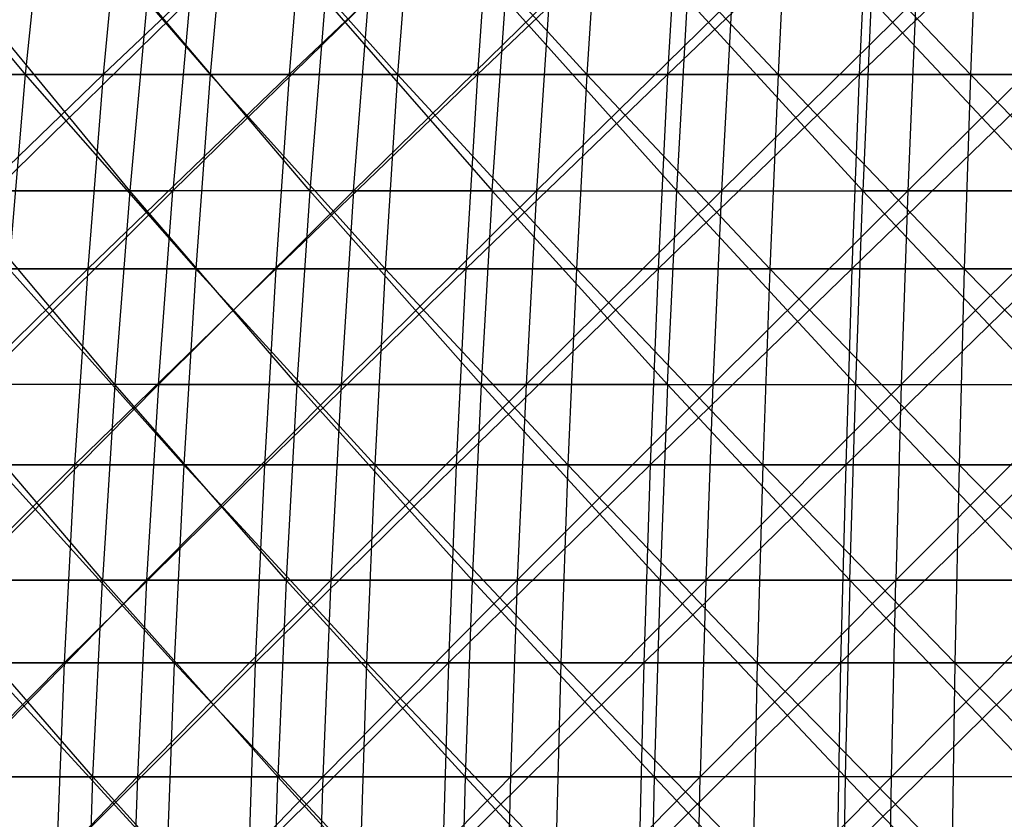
# Model space of a CAD drawing. Extents: x -125 to 125, y -143 to 0.
# Tile 210 of 256: x -19 to -7, y -76 to -66. Entities that reach past the tile are written whole.
import ezdxf

# ---------------------------------------------------------------- set-up
doc = ezdxf.new("R2010")
doc.units = 0
doc.header["$LTSCALE"] = 25.4
doc.layers.get('0').update_dxf_attribs({"linetype": 'CONTINUOUS'})

# ---------------------------------------------------------------- blocks, each defined once
blk = doc.blocks.new('NL2500027000_STL_3')
at = {"color": 0}
for p, q in [((-21.054, -64.327, 53.034), (-19.039, -66.732, 54.561)), ((-21.054, -64.327, 53.034), (-19.039, -66.732, 54.561)), ((-18.799, -64.327, 53.875), (-19.039, -66.732, 54.561)), ((-18.799, -64.327, 53.875), (-19.039, -66.732, 54.561)), ((-18.799, -64.327, 53.875), (-16.722, -66.732, 55.315)), ((-18.799, -64.327, 53.875), (-16.722, -66.732, 55.315)), ((-17.835, -64.327, -54.202), (-18.062, -66.732, -54.892)), ((-17.835, -64.327, -54.202), (-18.062, -66.732, -54.892)), ((-15.534, -64.327, -54.905), (-18.062, -66.732, -54.892)), ((-15.534, -64.327, -54.905), (-18.062, -66.732, -54.892)), ((-16.511, -64.327, 54.619), (-16.722, -66.732, 55.315)), ((-16.511, -64.327, 54.619), (-16.722, -66.732, 55.315)), ((-16.511, -64.327, 54.619), (-14.375, -66.732, 55.971)), ((-16.511, -64.327, 54.619), (-14.375, -66.732, 55.971)), ((-15.534, -64.327, -54.905), (-15.732, -66.732, -55.605)), ((-15.534, -64.327, -54.905), (-15.732, -66.732, -55.605)), ((-13.206, -64.327, -55.511), (-15.732, -66.732, -55.605)), ((-13.206, -64.327, -55.511), (-15.732, -66.732, -55.605)), ((-14.194, -64.327, 55.267), (-14.375, -66.732, 55.971)), ((-14.194, -64.327, 55.267), (-14.375, -66.732, 55.971)), ((-14.194, -64.327, 55.267), (-12.003, -66.732, 56.527)), ((-14.194, -64.327, 55.267), (-12.003, -66.732, 56.527)), ((-13.206, -64.327, -55.511), (-13.374, -66.732, -56.218)), ((-13.206, -64.327, -55.511), (-13.374, -66.732, -56.218)), ((-10.854, -64.327, -56.019), (-13.374, -66.732, -56.218)), ((-10.854, -64.327, -56.019), (-13.374, -66.732, -56.218)), ((-11.852, -64.327, 55.816), (-12.003, -66.732, 56.527)), ((-11.852, -64.327, 55.816), (-12.003, -66.732, 56.527)), ((-11.852, -64.327, 55.816), (-9.609, -66.732, 56.983)), ((-11.852, -64.327, 55.816), (-9.609, -66.732, 56.983)), ((-10.854, -64.327, -56.019), (-10.992, -66.732, -56.732)), ((-10.854, -64.327, -56.019), (-10.992, -66.732, -56.732)), ((-8.482, -64.327, -56.426), (-10.992, -66.732, -56.732)), ((-8.482, -64.327, -56.426), (-10.992, -66.732, -56.732)), ((-9.488, -64.327, 56.266), (-9.609, -66.732, 56.983)), ((-9.488, -64.327, 56.266), (-9.609, -66.732, 56.983)), ((-9.488, -64.327, 56.266), (-7.198, -66.732, 57.337)), ((-9.488, -64.327, 56.266), (-7.198, -66.732, 57.337)), ((-8.482, -64.327, -56.426), (-8.591, -66.732, -57.145)), ((-8.482, -64.327, -56.426), (-8.591, -66.732, -57.145)), ((-6.096, -64.327, -56.734), (-8.591, -66.732, -57.145)), ((-6.096, -64.327, -56.734), (-8.591, -66.732, -57.145)), ((-7.108, -64.327, 56.616), (-7.198, -66.732, 57.337)), ((-7.108, -64.327, 56.616), (-7.198, -66.732, 57.337)), ((-17.731, -68.189, 51.345), (-19.706, -65.788, 49.895)), ((-17.731, -68.189, 51.345), (-19.706, -65.788, 49.895)), ((-16.976, -65.788, -50.888), (-19.421, -68.189, -50.73)), ((-16.976, -65.788, -50.888), (-19.421, -68.189, -50.73)), ((-17.511, -65.788, 50.707), (-17.731, -68.189, 51.345)), ((-17.511, -65.788, 50.707), (-17.731, -68.189, 51.345)), ((-15.475, -68.189, 52.069), (-17.511, -65.788, 50.707)), ((-15.475, -68.189, 52.069), (-17.511, -65.788, 50.707)), ((-16.976, -65.788, -50.888), (-17.19, -68.189, -51.528)), ((-17.19, -68.189, -51.528), (-14.74, -65.788, -51.58)), ((-16.976, -65.788, -50.888), (-17.19, -68.189, -51.528)), ((-17.19, -68.189, -51.528), (-14.74, -65.788, -51.58)), ((-15.282, -65.788, 51.422), (-15.475, -68.189, 52.069)), ((-15.282, -65.788, 51.422), (-15.475, -68.189, 52.069)), ((-15.282, -65.788, 51.422), (-13.189, -68.189, 52.695)), ((-15.282, -65.788, 51.422), (-13.189, -68.189, 52.695)), ((-12.476, -65.788, -52.174), (-14.926, -68.189, -52.229)), ((-14.926, -68.189, -52.229), (-14.74, -65.788, -51.58)), ((-14.926, -68.189, -52.229), (-14.74, -65.788, -51.58)), ((-12.476, -65.788, -52.174), (-14.926, -68.189, -52.229)), ((-13.189, -68.189, 52.695), (-13.025, -65.788, 52.04)), ((-13.189, -68.189, 52.695), (-13.025, -65.788, 52.04)), ((-10.878, -68.189, 53.22), (-13.025, -65.788, 52.04)), ((-10.878, -68.189, 53.22), (-13.025, -65.788, 52.04)), ((-12.476, -65.788, -52.174), (-12.633, -68.189, -52.831)), ((-12.633, -68.189, -52.831), (-10.189, -65.788, -52.669)), ((-12.476, -65.788, -52.174), (-12.633, -68.189, -52.831)), ((-12.633, -68.189, -52.831), (-10.189, -65.788, -52.669)), ((-10.878, -68.189, 53.22), (-10.742, -65.788, 52.559)), ((-10.878, -68.189, 53.22), (-10.742, -65.788, 52.559)), ((-10.742, -65.788, 52.559), (-8.546, -68.189, 53.644)), ((-10.742, -65.788, 52.559), (-8.546, -68.189, 53.644)), ((-10.189, -65.788, -52.669), (-10.317, -68.189, -53.331)), ((-10.317, -68.189, -53.331), (-7.882, -65.788, -53.063)), ((-10.189, -65.788, -52.669), (-10.317, -68.189, -53.331)), ((-10.317, -68.189, -53.331), (-7.882, -65.788, -53.063)), ((-8.44, -65.788, 52.977), (-8.546, -68.189, 53.644)), ((-8.44, -65.788, 52.977), (-8.546, -68.189, 53.644)), ((-6.198, -68.189, 53.965), (-8.44, -65.788, 52.977)), ((-6.198, -68.189, 53.965), (-8.44, -65.788, 52.977)), ((-7.882, -65.788, -53.063), (-7.981, -68.189, -53.731)), ((-7.981, -68.189, -53.731), (-5.559, -65.788, -53.356)), ((-7.882, -65.788, -53.063), (-7.981, -68.189, -53.731)), ((-7.981, -68.189, -53.731), (-5.559, -65.788, -53.356)), ((-21.322, -66.732, 53.71), (-19.039, -66.732, 54.561)), ((-21.322, -66.732, 53.71), (-19.039, -66.732, 54.561)), ((-18.062, -66.732, -54.892), (-20.58, -69.167, -54.667)), ((-18.062, -66.732, -54.892), (-20.58, -69.167, -54.667)), ((-18.062, -66.732, -54.892), (-20.36, -66.732, -54.082)), ((-18.062, -66.732, -54.892), (-20.36, -66.732, -54.082)), ((-19.039, -66.732, 54.561), (-19.245, -69.167, 55.151)), ((-19.039, -66.732, 54.561), (-19.245, -69.167, 55.151)), ((-19.039, -66.732, 54.561), (-16.722, -66.732, 55.315)), ((-19.039, -66.732, 54.561), (-16.722, -66.732, 55.315)), ((-19.039, -66.732, 54.561), (-16.903, -69.167, 55.914)), ((-19.039, -66.732, 54.561), (-16.903, -69.167, 55.914)), ((-18.062, -66.732, -54.892), (-18.257, -69.167, -55.486)), ((-18.062, -66.732, -54.892), (-18.257, -69.167, -55.486)), ((-15.732, -66.732, -55.605), (-18.257, -69.167, -55.486)), ((-15.732, -66.732, -55.605), (-18.257, -69.167, -55.486)), ((-15.732, -66.732, -55.605), (-18.062, -66.732, -54.892)), ((-15.732, -66.732, -55.605), (-18.062, -66.732, -54.892)), ((-16.722, -66.732, 55.315), (-16.903, -69.167, 55.914)), ((-16.722, -66.732, 55.315), (-16.903, -69.167, 55.914)), ((-16.722, -66.732, 55.315), (-14.375, -66.732, 55.971)), ((-16.722, -66.732, 55.315), (-14.375, -66.732, 55.971)), ((-16.722, -66.732, 55.315), (-14.53, -69.167, 56.577)), ((-16.722, -66.732, 55.315), (-14.53, -69.167, 56.577)), ((-15.732, -66.732, -55.605), (-15.902, -69.167, -56.206)), ((-15.732, -66.732, -55.605), (-15.902, -69.167, -56.206)), ((-13.374, -66.732, -56.218), (-15.902, -69.167, -56.206)), ((-13.374, -66.732, -56.218), (-15.902, -69.167, -56.206)), ((-13.374, -66.732, -56.218), (-15.732, -66.732, -55.605)), ((-13.374, -66.732, -56.218), (-15.732, -66.732, -55.605)), ((-14.375, -66.732, 55.971), (-14.53, -69.167, 56.577)), ((-14.375, -66.732, 55.971), (-14.53, -69.167, 56.577)), ((-14.375, -66.732, 55.971), (-12.003, -66.732, 56.527)), ((-14.375, -66.732, 55.971), (-12.003, -66.732, 56.527)), ((-14.375, -66.732, 55.971), (-12.132, -69.167, 57.139)), ((-14.375, -66.732, 55.971), (-12.132, -69.167, 57.139)), ((-13.374, -66.732, -56.218), (-13.519, -69.167, -56.827)), ((-13.374, -66.732, -56.218), (-13.519, -69.167, -56.827)), ((-10.992, -66.732, -56.732), (-13.519, -69.167, -56.827)), ((-10.992, -66.732, -56.732), (-13.519, -69.167, -56.827)), ((-10.992, -66.732, -56.732), (-13.374, -66.732, -56.218)), ((-10.992, -66.732, -56.732), (-13.374, -66.732, -56.218)), ((-12.003, -66.732, 56.527), (-12.132, -69.167, 57.139)), ((-12.003, -66.732, 56.527), (-12.132, -69.167, 57.139)), ((-12.003, -66.732, 56.527), (-9.609, -66.732, 56.983)), ((-12.003, -66.732, 56.527), (-9.609, -66.732, 56.983)), ((-12.003, -66.732, 56.527), (-9.713, -69.167, 57.599)), ((-12.003, -66.732, 56.527), (-9.713, -69.167, 57.599)), ((-10.992, -66.732, -56.732), (-11.111, -69.167, -57.346)), ((-10.992, -66.732, -56.732), (-11.111, -69.167, -57.346)), ((-8.591, -66.732, -57.145), (-11.111, -69.167, -57.346)), ((-8.591, -66.732, -57.145), (-11.111, -69.167, -57.346)), ((-8.591, -66.732, -57.145), (-10.992, -66.732, -56.732)), ((-8.591, -66.732, -57.145), (-10.992, -66.732, -56.732)), ((-9.609, -66.732, 56.983), (-9.713, -69.167, 57.599)), ((-9.609, -66.732, 56.983), (-9.713, -69.167, 57.599)), ((-9.609, -66.732, 56.983), (-7.198, -66.732, 57.337)), ((-9.609, -66.732, 56.983), (-7.198, -66.732, 57.337)), ((-9.609, -66.732, 56.983), (-7.276, -69.167, 57.958)), ((-9.609, -66.732, 56.983), (-7.276, -69.167, 57.958)), ((-8.591, -66.732, -57.145), (-8.683, -69.167, -57.764)), ((-8.591, -66.732, -57.145), (-8.683, -69.167, -57.764)), ((-6.174, -66.732, -57.456), (-8.683, -69.167, -57.764)), ((-6.174, -66.732, -57.456), (-8.683, -69.167, -57.764)), ((-6.174, -66.732, -57.456), (-8.591, -66.732, -57.145)), ((-6.174, -66.732, -57.456), (-8.591, -66.732, -57.145)), ((-7.198, -66.732, 57.337), (-7.276, -69.167, 57.958)), ((-7.198, -66.732, 57.337), (-7.276, -69.167, 57.958)), ((-7.198, -66.732, 57.337), (-4.775, -66.732, 57.59)), ((-7.198, -66.732, 57.337), (-4.775, -66.732, 57.59)), ((-7.198, -66.732, 57.337), (-4.826, -69.167, 58.213)), ((-7.198, -66.732, 57.337), (-4.826, -69.167, 58.213)), ((-17.731, -68.189, 51.345), (-19.954, -68.189, 50.522)), ((-17.731, -68.189, 51.345), (-19.954, -68.189, 50.522)), ((-17.918, -70.617, 51.886), (-19.954, -68.189, 50.522)), ((-17.918, -70.617, 51.886), (-19.954, -68.189, 50.522)), ((-19.626, -70.617, -51.264), (-17.19, -68.189, -51.528)), ((-19.626, -70.617, -51.264), (-17.19, -68.189, -51.528)), ((-19.421, -68.189, -50.73), (-17.19, -68.189, -51.528)), ((-19.421, -68.189, -50.73), (-17.19, -68.189, -51.528)), ((-17.731, -68.189, 51.345), (-17.918, -70.617, 51.886)), ((-17.731, -68.189, 51.345), (-17.918, -70.617, 51.886)), ((-15.475, -68.189, 52.069), (-17.731, -68.189, 51.345)), ((-15.475, -68.189, 52.069), (-17.731, -68.189, 51.345)), ((-15.638, -70.617, 52.618), (-17.731, -68.189, 51.345)), ((-15.638, -70.617, 52.618), (-17.731, -68.189, 51.345)), ((-14.926, -68.189, -52.229), (-17.371, -70.617, -52.072)), ((-17.371, -70.617, -52.072), (-17.19, -68.189, -51.528)), ((-17.371, -70.617, -52.072), (-17.19, -68.189, -51.528)), ((-14.926, -68.189, -52.229), (-17.371, -70.617, -52.072)), ((-14.926, -68.189, -52.229), (-17.19, -68.189, -51.528)), ((-14.926, -68.189, -52.229), (-17.19, -68.189, -51.528)), ((-15.475, -68.189, 52.069), (-15.638, -70.617, 52.618)), ((-15.475, -68.189, 52.069), (-15.638, -70.617, 52.618)), ((-13.189, -68.189, 52.695), (-15.475, -68.189, 52.069)), ((-13.189, -68.189, 52.695), (-15.475, -68.189, 52.069)), ((-13.328, -70.617, 53.25), (-15.475, -68.189, 52.069)), ((-13.328, -70.617, 53.25), (-15.475, -68.189, 52.069)), ((-14.926, -68.189, -52.229), (-15.083, -70.617, -52.78)), ((-15.083, -70.617, -52.78), (-12.633, -68.189, -52.831)), ((-14.926, -68.189, -52.229), (-15.083, -70.617, -52.78)), ((-15.083, -70.617, -52.78), (-12.633, -68.189, -52.831)), ((-14.926, -68.189, -52.229), (-12.633, -68.189, -52.831)), ((-14.926, -68.189, -52.229), (-12.633, -68.189, -52.831)), ((-13.189, -68.189, 52.695), (-13.328, -70.617, 53.25)), ((-13.189, -68.189, 52.695), (-13.328, -70.617, 53.25)), ((-13.189, -68.189, 52.695), (-10.992, -70.617, 53.781)), ((-13.189, -68.189, 52.695), (-10.992, -70.617, 53.781)), ((-13.189, -68.189, 52.695), (-10.878, -68.189, 53.22)), ((-13.189, -68.189, 52.695), (-10.878, -68.189, 53.22)), ((-12.633, -68.189, -52.831), (-12.766, -70.617, -53.388)), ((-12.766, -70.617, -53.388), (-10.317, -68.189, -53.331)), ((-12.633, -68.189, -52.831), (-12.766, -70.617, -53.388)), ((-12.766, -70.617, -53.388), (-10.317, -68.189, -53.331)), ((-12.633, -68.189, -52.831), (-10.317, -68.189, -53.331)), ((-12.633, -68.189, -52.831), (-10.317, -68.189, -53.331)), ((-10.992, -70.617, 53.781), (-10.878, -68.189, 53.22)), ((-10.992, -70.617, 53.781), (-10.878, -68.189, 53.22)), ((-8.636, -70.617, 54.209), (-10.878, -68.189, 53.22)), ((-10.878, -68.189, 53.22), (-8.546, -68.189, 53.644)), ((-10.878, -68.189, 53.22), (-8.546, -68.189, 53.644)), ((-8.636, -70.617, 54.209), (-10.878, -68.189, 53.22)), ((-10.317, -68.189, -53.331), (-10.426, -70.617, -53.894)), ((-10.426, -70.617, -53.894), (-7.981, -68.189, -53.731)), ((-10.317, -68.189, -53.331), (-10.426, -70.617, -53.894)), ((-10.426, -70.617, -53.894), (-7.981, -68.189, -53.731)), ((-10.317, -68.189, -53.331), (-7.981, -68.189, -53.731)), ((-10.317, -68.189, -53.331), (-7.981, -68.189, -53.731)), ((-8.636, -70.617, 54.209), (-8.546, -68.189, 53.644)), ((-8.636, -70.617, 54.209), (-8.546, -68.189, 53.644)), ((-8.546, -68.189, 53.644), (-6.263, -70.617, 54.534)), ((-6.198, -68.189, 53.965), (-8.546, -68.189, 53.644)), ((-6.198, -68.189, 53.965), (-8.546, -68.189, 53.644)), ((-8.546, -68.189, 53.644), (-6.263, -70.617, 54.534)), ((-7.981, -68.189, -53.731), (-8.065, -70.617, -54.297)), ((-8.065, -70.617, -54.297), (-5.629, -68.189, -54.028)), ((-7.981, -68.189, -53.731), (-8.065, -70.617, -54.297)), ((-8.065, -70.617, -54.297), (-5.629, -68.189, -54.028)), ((-7.981, -68.189, -53.731), (-5.629, -68.189, -54.028)), ((-7.981, -68.189, -53.731), (-5.629, -68.189, -54.028)), ((-18.257, -69.167, -55.486), (-20.765, -71.625, -55.156)), ((-18.257, -69.167, -55.486), (-20.765, -71.625, -55.156)), ((-18.257, -69.167, -55.486), (-20.58, -69.167, -54.667)), ((-18.257, -69.167, -55.486), (-20.58, -69.167, -54.667)), ((-19.245, -69.167, 55.151), (-16.903, -69.167, 55.914)), ((-19.245, -69.167, 55.151), (-16.903, -69.167, 55.914)), ((-19.245, -69.167, 55.151), (-17.054, -71.625, 56.414)), ((-19.245, -69.167, 55.151), (-17.054, -71.625, 56.414)), ((-18.257, -69.167, -55.486), (-18.421, -71.625, -55.983)), ((-18.257, -69.167, -55.486), (-18.421, -71.625, -55.983)), ((-15.902, -69.167, -56.206), (-18.421, -71.625, -55.983)), ((-15.902, -69.167, -56.206), (-18.421, -71.625, -55.983)), ((-15.902, -69.167, -56.206), (-18.257, -69.167, -55.486)), ((-15.902, -69.167, -56.206), (-18.257, -69.167, -55.486)), ((-16.903, -69.167, 55.914), (-17.054, -71.625, 56.414)), ((-16.903, -69.167, 55.914), (-17.054, -71.625, 56.414)), ((-16.903, -69.167, 55.914), (-14.53, -69.167, 56.577)), ((-16.903, -69.167, 55.914), (-14.53, -69.167, 56.577)), ((-16.903, -69.167, 55.914), (-14.661, -71.625, 57.083)), ((-16.903, -69.167, 55.914), (-14.661, -71.625, 57.083)), ((-15.902, -69.167, -56.206), (-16.044, -71.625, -56.71)), ((-15.902, -69.167, -56.206), (-16.044, -71.625, -56.71)), ((-13.519, -69.167, -56.827), (-16.044, -71.625, -56.71)), ((-13.519, -69.167, -56.827), (-16.044, -71.625, -56.71)), ((-13.519, -69.167, -56.827), (-15.902, -69.167, -56.206)), ((-13.519, -69.167, -56.827), (-15.902, -69.167, -56.206)), ((-14.53, -69.167, 56.577), (-14.661, -71.625, 57.083)), ((-14.53, -69.167, 56.577), (-14.661, -71.625, 57.083)), ((-14.53, -69.167, 56.577), (-12.132, -69.167, 57.139)), ((-14.53, -69.167, 56.577), (-12.132, -69.167, 57.139)), ((-14.53, -69.167, 56.577), (-12.241, -71.625, 57.65)), ((-14.53, -69.167, 56.577), (-12.241, -71.625, 57.65)), ((-13.519, -69.167, -56.827), (-13.64, -71.625, -57.336)), ((-13.519, -69.167, -56.827), (-13.64, -71.625, -57.336)), ((-11.111, -69.167, -57.346), (-13.64, -71.625, -57.336)), ((-11.111, -69.167, -57.346), (-13.64, -71.625, -57.336)), ((-11.111, -69.167, -57.346), (-13.519, -69.167, -56.827)), ((-11.111, -69.167, -57.346), (-13.519, -69.167, -56.827)), ((-12.132, -69.167, 57.139), (-12.241, -71.625, 57.65)), ((-12.132, -69.167, 57.139), (-12.241, -71.625, 57.65)), ((-12.132, -69.167, 57.139), (-9.713, -69.167, 57.599)), ((-12.132, -69.167, 57.139), (-9.713, -69.167, 57.599)), ((-12.132, -69.167, 57.139), (-9.8, -71.625, 58.115)), ((-12.132, -69.167, 57.139), (-9.8, -71.625, 58.115)), ((-11.111, -69.167, -57.346), (-11.21, -71.625, -57.86)), ((-11.111, -69.167, -57.346), (-11.21, -71.625, -57.86)), ((-8.683, -69.167, -57.764), (-11.21, -71.625, -57.86)), ((-8.683, -69.167, -57.764), (-11.21, -71.625, -57.86)), ((-8.683, -69.167, -57.764), (-11.111, -69.167, -57.346)), ((-8.683, -69.167, -57.764), (-11.111, -69.167, -57.346)), ((-9.713, -69.167, 57.599), (-9.8, -71.625, 58.115)), ((-9.713, -69.167, 57.599), (-9.8, -71.625, 58.115)), ((-9.713, -69.167, 57.599), (-7.276, -69.167, 57.958)), ((-9.713, -69.167, 57.599), (-7.276, -69.167, 57.958)), ((-9.713, -69.167, 57.599), (-7.341, -71.625, 58.477)), ((-9.713, -69.167, 57.599), (-7.341, -71.625, 58.477)), ((-8.683, -69.167, -57.764), (-8.761, -71.625, -58.281)), ((-8.683, -69.167, -57.764), (-8.761, -71.625, -58.281)), ((-6.241, -69.167, -58.078), (-8.761, -71.625, -58.281)), ((-6.241, -69.167, -58.078), (-8.761, -71.625, -58.281)), ((-6.241, -69.167, -58.078), (-8.683, -69.167, -57.764)), ((-6.241, -69.167, -58.078), (-8.683, -69.167, -57.764)), ((-7.276, -69.167, 57.958), (-7.341, -71.625, 58.477)), ((-7.276, -69.167, 57.958), (-7.341, -71.625, 58.477)), ((-7.276, -69.167, 57.958), (-4.826, -69.167, 58.213)), ((-7.276, -69.167, 57.958), (-4.826, -69.167, 58.213)), ((-7.276, -69.167, 57.958), (-4.87, -71.625, 58.734)), ((-7.276, -69.167, 57.958), (-4.87, -71.625, 58.734)), ((-20.164, -70.617, 51.055), (-18.071, -73.067, 52.33)), ((-17.918, -70.617, 51.886), (-20.164, -70.617, 51.055)), ((-17.918, -70.617, 51.886), (-20.164, -70.617, 51.055)), ((-20.164, -70.617, 51.055), (-18.071, -73.067, 52.33)), ((-17.371, -70.617, -52.072), (-19.794, -73.067, -51.703)), ((-17.371, -70.617, -52.072), (-19.794, -73.067, -51.703)), ((-17.371, -70.617, -52.072), (-19.626, -70.617, -51.264)), ((-17.371, -70.617, -52.072), (-19.626, -70.617, -51.264)), ((-17.918, -70.617, 51.886), (-18.071, -73.067, 52.33)), ((-17.918, -70.617, 51.886), (-18.071, -73.067, 52.33)), ((-15.638, -70.617, 52.618), (-17.918, -70.617, 51.886)), ((-15.638, -70.617, 52.618), (-17.918, -70.617, 51.886)), ((-15.771, -73.067, 53.068), (-17.918, -70.617, 51.886)), ((-15.771, -73.067, 53.068), (-17.918, -70.617, 51.886)), ((-17.371, -70.617, -52.072), (-17.519, -73.067, -52.517)), ((-17.519, -73.067, -52.517), (-15.083, -70.617, -52.78)), ((-17.371, -70.617, -52.072), (-17.519, -73.067, -52.517)), ((-17.519, -73.067, -52.517), (-15.083, -70.617, -52.78)), ((-17.371, -70.617, -52.072), (-15.083, -70.617, -52.78)), ((-17.371, -70.617, -52.072), (-15.083, -70.617, -52.78)), ((-15.638, -70.617, 52.618), (-15.771, -73.067, 53.068)), ((-15.638, -70.617, 52.618), (-15.771, -73.067, 53.068)), ((-13.328, -70.617, 53.25), (-15.638, -70.617, 52.618)), ((-13.328, -70.617, 53.25), (-15.638, -70.617, 52.618)), ((-13.442, -73.067, 53.706), (-15.638, -70.617, 52.618)), ((-13.442, -73.067, 53.706), (-15.638, -70.617, 52.618)), ((-15.083, -70.617, -52.78), (-15.212, -73.067, -53.231)), ((-15.212, -73.067, -53.231), (-12.766, -70.617, -53.388)), ((-15.083, -70.617, -52.78), (-15.212, -73.067, -53.231)), ((-15.212, -73.067, -53.231), (-12.766, -70.617, -53.388)), ((-15.083, -70.617, -52.78), (-12.766, -70.617, -53.388)), ((-15.083, -70.617, -52.78), (-12.766, -70.617, -53.388)), ((-13.328, -70.617, 53.25), (-13.442, -73.067, 53.706)), ((-13.328, -70.617, 53.25), (-13.442, -73.067, 53.706)), ((-10.992, -70.617, 53.781), (-13.328, -70.617, 53.25)), ((-10.992, -70.617, 53.781), (-13.328, -70.617, 53.25)), ((-11.086, -73.067, 54.241), (-13.328, -70.617, 53.25)), ((-11.086, -73.067, 54.241), (-13.328, -70.617, 53.25)), ((-12.766, -70.617, -53.388), (-12.876, -73.067, -53.844)), ((-12.876, -73.067, -53.844), (-10.426, -70.617, -53.894)), ((-12.766, -70.617, -53.388), (-12.876, -73.067, -53.844)), ((-12.876, -73.067, -53.844), (-10.426, -70.617, -53.894)), ((-12.766, -70.617, -53.388), (-10.426, -70.617, -53.894)), ((-12.766, -70.617, -53.388), (-10.426, -70.617, -53.894)), ((-10.992, -70.617, 53.781), (-11.086, -73.067, 54.241)), ((-10.992, -70.617, 53.781), (-11.086, -73.067, 54.241)), ((-10.992, -70.617, 53.781), (-8.71, -73.067, 54.673)), ((-10.992, -70.617, 53.781), (-8.71, -73.067, 54.673)), ((-10.992, -70.617, 53.781), (-8.636, -70.617, 54.209)), ((-10.992, -70.617, 53.781), (-8.636, -70.617, 54.209)), ((-10.426, -70.617, -53.894), (-10.515, -73.067, -54.354)), ((-10.515, -73.067, -54.354), (-8.065, -70.617, -54.297)), ((-10.426, -70.617, -53.894), (-10.515, -73.067, -54.354)), ((-10.515, -73.067, -54.354), (-8.065, -70.617, -54.297)), ((-10.426, -70.617, -53.894), (-8.065, -70.617, -54.297)), ((-10.426, -70.617, -53.894), (-8.065, -70.617, -54.297)), ((-8.71, -73.067, 54.673), (-8.636, -70.617, 54.209)), ((-8.71, -73.067, 54.673), (-8.636, -70.617, 54.209)), ((-6.317, -73.067, 55.001), (-8.636, -70.617, 54.209)), ((-8.636, -70.617, 54.209), (-6.263, -70.617, 54.534)), ((-8.636, -70.617, 54.209), (-6.263, -70.617, 54.534)), ((-6.317, -73.067, 55.001), (-8.636, -70.617, 54.209)), ((-5.689, -70.617, -54.597), (-8.134, -73.067, -54.761)), ((-8.065, -70.617, -54.297), (-8.134, -73.067, -54.761)), ((-5.689, -70.617, -54.597), (-8.134, -73.067, -54.761)), ((-8.065, -70.617, -54.297), (-8.134, -73.067, -54.761)), ((-8.065, -70.617, -54.297), (-5.689, -70.617, -54.597)), ((-8.065, -70.617, -54.297), (-5.689, -70.617, -54.597)), ((-18.421, -71.625, -55.983), (-20.912, -74.103, -55.549)), ((-18.421, -71.625, -55.983), (-20.912, -74.103, -55.549)), ((-18.421, -71.625, -55.983), (-20.765, -71.625, -55.156)), ((-18.421, -71.625, -55.983), (-20.765, -71.625, -55.156)), ((-19.417, -71.625, 55.645), (-17.054, -71.625, 56.414)), ((-19.417, -71.625, 55.645), (-17.054, -71.625, 56.414)), ((-19.417, -71.625, 55.645), (-17.175, -74.103, 56.816)), ((-19.417, -71.625, 55.645), (-17.175, -74.103, 56.816)), ((-18.421, -71.625, -55.983), (-18.552, -74.103, -56.381)), ((-18.421, -71.625, -55.983), (-18.552, -74.103, -56.381)), ((-16.044, -71.625, -56.71), (-18.552, -74.103, -56.381)), ((-16.044, -71.625, -56.71), (-18.552, -74.103, -56.381)), ((-16.044, -71.625, -56.71), (-18.421, -71.625, -55.983)), ((-16.044, -71.625, -56.71), (-18.421, -71.625, -55.983)), ((-17.054, -71.625, 56.414), (-17.175, -74.103, 56.816)), ((-17.054, -71.625, 56.414), (-17.175, -74.103, 56.816)), ((-17.054, -71.625, 56.414), (-14.661, -71.625, 57.083)), ((-17.054, -71.625, 56.414), (-14.661, -71.625, 57.083)), ((-17.054, -71.625, 56.414), (-14.765, -74.103, 57.489)), ((-17.054, -71.625, 56.414), (-14.765, -74.103, 57.489)), ((-16.044, -71.625, -56.71), (-16.159, -74.103, -57.113)), ((-16.044, -71.625, -56.71), (-16.159, -74.103, -57.113)), ((-13.64, -71.625, -57.336), (-16.159, -74.103, -57.113)), ((-13.64, -71.625, -57.336), (-16.159, -74.103, -57.113)), ((-13.64, -71.625, -57.336), (-16.044, -71.625, -56.71)), ((-13.64, -71.625, -57.336), (-16.044, -71.625, -56.71)), ((-14.661, -71.625, 57.083), (-14.765, -74.103, 57.489)), ((-14.661, -71.625, 57.083), (-14.765, -74.103, 57.489)), ((-14.661, -71.625, 57.083), (-12.241, -71.625, 57.65)), ((-14.661, -71.625, 57.083), (-12.241, -71.625, 57.65)), ((-14.661, -71.625, 57.083), (-12.328, -74.103, 58.061)), ((-14.661, -71.625, 57.083), (-12.328, -74.103, 58.061)), ((-13.64, -71.625, -57.336), (-13.737, -74.103, -57.744)), ((-13.64, -71.625, -57.336), (-13.737, -74.103, -57.744)), ((-11.21, -71.625, -57.86), (-13.737, -74.103, -57.744)), ((-11.21, -71.625, -57.86), (-13.737, -74.103, -57.744)), ((-11.21, -71.625, -57.86), (-13.64, -71.625, -57.336)), ((-11.21, -71.625, -57.86), (-13.64, -71.625, -57.336)), ((-12.241, -71.625, 57.65), (-12.328, -74.103, 58.061)), ((-12.241, -71.625, 57.65), (-12.328, -74.103, 58.061)), ((-12.241, -71.625, 57.65), (-9.8, -71.625, 58.115)), ((-12.241, -71.625, 57.65), (-9.8, -71.625, 58.115)), ((-12.241, -71.625, 57.65), (-9.87, -74.103, 58.529)), ((-12.241, -71.625, 57.65), (-9.87, -74.103, 58.529)), ((-11.21, -71.625, -57.86), (-11.29, -74.103, -58.271)), ((-11.21, -71.625, -57.86), (-11.29, -74.103, -58.271)), ((-8.761, -71.625, -58.281), (-11.29, -74.103, -58.271)), ((-8.761, -71.625, -58.281), (-11.29, -74.103, -58.271)), ((-8.761, -71.625, -58.281), (-11.21, -71.625, -57.86)), ((-8.761, -71.625, -58.281), (-11.21, -71.625, -57.86)), ((-9.8, -71.625, 58.115), (-9.87, -74.103, 58.529)), ((-9.8, -71.625, 58.115), (-9.87, -74.103, 58.529)), ((-9.8, -71.625, 58.115), (-7.341, -71.625, 58.477)), ((-9.8, -71.625, 58.115), (-7.341, -71.625, 58.477)), ((-9.8, -71.625, 58.115), (-7.393, -74.103, 58.893)), ((-9.8, -71.625, 58.115), (-7.393, -74.103, 58.893)), ((-8.761, -71.625, -58.281), (-8.824, -74.103, -58.696)), ((-8.761, -71.625, -58.281), (-8.824, -74.103, -58.696)), ((-6.297, -71.625, -58.598), (-8.824, -74.103, -58.696)), ((-6.297, -71.625, -58.598), (-8.824, -74.103, -58.696)), ((-6.297, -71.625, -58.598), (-8.761, -71.625, -58.281)), ((-6.297, -71.625, -58.598), (-8.761, -71.625, -58.281)), ((-7.341, -71.625, 58.477), (-7.393, -74.103, 58.893)), ((-7.341, -71.625, 58.477), (-7.393, -74.103, 58.893)), ((-7.341, -71.625, 58.477), (-4.87, -71.625, 58.734)), ((-7.341, -71.625, 58.477), (-4.87, -71.625, 58.734)), ((-7.341, -71.625, 58.477), (-4.904, -74.103, 59.152)), ((-7.341, -71.625, 58.477), (-4.904, -74.103, 59.152)), ((-18.071, -73.067, 52.33), (-20.337, -73.067, 51.492)), ((-18.071, -73.067, 52.33), (-20.337, -73.067, 51.492)), ((-18.191, -75.535, 52.675), (-20.337, -73.067, 51.492)), ((-18.191, -75.535, 52.675), (-20.337, -73.067, 51.492)), ((-19.924, -75.535, -52.044), (-17.519, -73.067, -52.517)), ((-19.924, -75.535, -52.044), (-17.519, -73.067, -52.517)), ((-19.794, -73.067, -51.703), (-17.519, -73.067, -52.517)), ((-19.794, -73.067, -51.703), (-17.519, -73.067, -52.517)), ((-18.191, -75.535, 52.675), (-18.071, -73.067, 52.33)), ((-18.191, -75.535, 52.675), (-18.071, -73.067, 52.33)), ((-18.071, -73.067, 52.33), (-15.876, -75.535, 53.419)), ((-15.771, -73.067, 53.068), (-18.071, -73.067, 52.33)), ((-15.771, -73.067, 53.068), (-18.071, -73.067, 52.33)), ((-18.071, -73.067, 52.33), (-15.876, -75.535, 53.419)), ((-17.519, -73.067, -52.517), (-17.635, -75.535, -52.864)), ((-17.635, -75.535, -52.864), (-15.212, -73.067, -53.231)), ((-17.519, -73.067, -52.517), (-17.635, -75.535, -52.864)), ((-17.635, -75.535, -52.864), (-15.212, -73.067, -53.231)), ((-17.519, -73.067, -52.517), (-15.212, -73.067, -53.231)), ((-17.519, -73.067, -52.517), (-15.212, -73.067, -53.231)), ((-15.771, -73.067, 53.068), (-15.876, -75.535, 53.419)), ((-15.771, -73.067, 53.068), (-15.876, -75.535, 53.419)), ((-13.442, -73.067, 53.706), (-15.771, -73.067, 53.068)), ((-13.442, -73.067, 53.706), (-15.771, -73.067, 53.068)), ((-13.53, -75.535, 54.06), (-15.771, -73.067, 53.068)), ((-13.53, -75.535, 54.06), (-15.771, -73.067, 53.068)), ((-15.212, -73.067, -53.231), (-15.312, -75.535, -53.583)), ((-15.312, -75.535, -53.583), (-12.876, -73.067, -53.844)), ((-15.212, -73.067, -53.231), (-15.312, -75.535, -53.583)), ((-15.312, -75.535, -53.583), (-12.876, -73.067, -53.844)), ((-15.212, -73.067, -53.231), (-12.876, -73.067, -53.844)), ((-15.212, -73.067, -53.231), (-12.876, -73.067, -53.844)), ((-13.442, -73.067, 53.706), (-13.53, -75.535, 54.06)), ((-13.442, -73.067, 53.706), (-13.53, -75.535, 54.06)), ((-11.086, -73.067, 54.241), (-13.442, -73.067, 53.706)), ((-11.086, -73.067, 54.241), (-13.442, -73.067, 53.706)), ((-11.159, -75.535, 54.599), (-13.442, -73.067, 53.706)), ((-11.159, -75.535, 54.599), (-13.442, -73.067, 53.706)), ((-12.876, -73.067, -53.844), (-12.961, -75.535, -54.2)), ((-12.961, -75.535, -54.2), (-10.515, -73.067, -54.354)), ((-12.876, -73.067, -53.844), (-12.961, -75.535, -54.2)), ((-12.961, -75.535, -54.2), (-10.515, -73.067, -54.354)), ((-12.876, -73.067, -53.844), (-10.515, -73.067, -54.354)), ((-12.876, -73.067, -53.844), (-10.515, -73.067, -54.354)), ((-11.086, -73.067, 54.241), (-11.159, -75.535, 54.599)), ((-11.086, -73.067, 54.241), (-11.159, -75.535, 54.599)), ((-8.71, -73.067, 54.673), (-11.086, -73.067, 54.241)), ((-8.71, -73.067, 54.673), (-11.086, -73.067, 54.241)), ((-8.767, -75.535, 55.034), (-11.086, -73.067, 54.241)), ((-8.767, -75.535, 55.034), (-11.086, -73.067, 54.241)), ((-8.134, -73.067, -54.761), (-10.584, -75.535, -54.713)), ((-10.515, -73.067, -54.354), (-10.584, -75.535, -54.713)), ((-8.134, -73.067, -54.761), (-10.584, -75.535, -54.713)), ((-10.515, -73.067, -54.354), (-10.584, -75.535, -54.713)), ((-10.515, -73.067, -54.354), (-8.134, -73.067, -54.761)), ((-10.515, -73.067, -54.354), (-8.134, -73.067, -54.761)), ((-8.71, -73.067, 54.673), (-8.767, -75.535, 55.034)), ((-8.71, -73.067, 54.673), (-8.767, -75.535, 55.034)), ((-8.71, -73.067, 54.673), (-6.358, -75.535, 55.364)), ((-8.71, -73.067, 54.673), (-6.358, -75.535, 55.364)), ((-8.71, -73.067, 54.673), (-6.317, -73.067, 55.001)), ((-8.71, -73.067, 54.673), (-6.317, -73.067, 55.001)), ((-8.187, -75.535, -55.123), (-8.134, -73.067, -54.761)), ((-8.187, -75.535, -55.123), (-8.134, -73.067, -54.761)), ((-8.187, -75.535, -55.123), (-5.737, -73.067, -55.064)), ((-8.187, -75.535, -55.123), (-5.737, -73.067, -55.064)), ((-5.737, -73.067, -55.064), (-8.134, -73.067, -54.761)), ((-5.737, -73.067, -55.064), (-8.134, -73.067, -54.761)), ((-18.552, -74.103, -56.381), (-21.023, -76.597, -55.844)), ((-18.552, -74.103, -56.381), (-21.023, -76.597, -55.844)), ((-18.552, -74.103, -56.381), (-20.912, -74.103, -55.549)), ((-18.552, -74.103, -56.381), (-20.912, -74.103, -55.549)), ((-19.555, -74.103, 56.041), (-17.175, -74.103, 56.816)), ((-19.555, -74.103, 56.041), (-17.175, -74.103, 56.816)), ((-19.555, -74.103, 56.041), (-17.267, -76.597, 57.118)), ((-19.555, -74.103, 56.041), (-17.267, -76.597, 57.118)), ((-18.552, -74.103, -56.381), (-18.651, -76.597, -56.681)), ((-18.552, -74.103, -56.381), (-18.651, -76.597, -56.681)), ((-16.159, -74.103, -57.113), (-18.651, -76.597, -56.681)), ((-16.159, -74.103, -57.113), (-18.651, -76.597, -56.681)), ((-16.159, -74.103, -57.113), (-18.552, -74.103, -56.381)), ((-16.159, -74.103, -57.113), (-18.552, -74.103, -56.381)), ((-17.175, -74.103, 56.816), (-17.267, -76.597, 57.118)), ((-17.175, -74.103, 56.816), (-17.267, -76.597, 57.118)), ((-17.175, -74.103, 56.816), (-14.765, -74.103, 57.489)), ((-17.175, -74.103, 56.816), (-14.765, -74.103, 57.489)), ((-17.175, -74.103, 56.816), (-14.843, -76.597, 57.795)), ((-17.175, -74.103, 56.816), (-14.843, -76.597, 57.795)), ((-16.159, -74.103, -57.113), (-16.245, -76.597, -57.417)), ((-16.159, -74.103, -57.113), (-16.245, -76.597, -57.417)), ((-13.737, -74.103, -57.744), (-16.245, -76.597, -57.417)), ((-13.737, -74.103, -57.744), (-16.245, -76.597, -57.417)), ((-13.737, -74.103, -57.744), (-16.159, -74.103, -57.113)), ((-13.737, -74.103, -57.744), (-16.159, -74.103, -57.113)), ((-14.765, -74.103, 57.489), (-14.843, -76.597, 57.795)), ((-14.765, -74.103, 57.489), (-14.843, -76.597, 57.795)), ((-14.765, -74.103, 57.489), (-12.328, -74.103, 58.061)), ((-14.765, -74.103, 57.489), (-12.328, -74.103, 58.061)), ((-14.765, -74.103, 57.489), (-12.394, -76.597, 58.369)), ((-14.765, -74.103, 57.489), (-12.394, -76.597, 58.369)), ((-13.737, -74.103, -57.744), (-13.81, -76.597, -58.05)), ((-13.737, -74.103, -57.744), (-13.81, -76.597, -58.05)), ((-11.29, -74.103, -58.271), (-13.81, -76.597, -58.05)), ((-11.29, -74.103, -58.271), (-13.81, -76.597, -58.05)), ((-11.29, -74.103, -58.271), (-13.737, -74.103, -57.744)), ((-11.29, -74.103, -58.271), (-13.737, -74.103, -57.744)), ((-12.328, -74.103, 58.061), (-12.394, -76.597, 58.369)), ((-12.328, -74.103, 58.061), (-12.394, -76.597, 58.369)), ((-12.328, -74.103, 58.061), (-9.87, -74.103, 58.529)), ((-12.328, -74.103, 58.061), (-9.87, -74.103, 58.529)), ((-12.328, -74.103, 58.061), (-9.922, -76.597, 58.84)), ((-12.328, -74.103, 58.061), (-9.922, -76.597, 58.84)), ((-11.29, -74.103, -58.271), (-11.35, -76.597, -58.581)), ((-11.29, -74.103, -58.271), (-11.35, -76.597, -58.581)), ((-8.824, -74.103, -58.696), (-11.35, -76.597, -58.581)), ((-8.824, -74.103, -58.696), (-11.35, -76.597, -58.581)), ((-8.824, -74.103, -58.696), (-11.29, -74.103, -58.271)), ((-8.824, -74.103, -58.696), (-11.29, -74.103, -58.271)), ((-9.87, -74.103, 58.529), (-9.922, -76.597, 58.84)), ((-9.87, -74.103, 58.529), (-9.922, -76.597, 58.84)), ((-9.87, -74.103, 58.529), (-7.393, -74.103, 58.893)), ((-9.87, -74.103, 58.529), (-7.393, -74.103, 58.893)), ((-9.87, -74.103, 58.529), (-7.433, -76.597, 59.206)), ((-9.87, -74.103, 58.529), (-7.433, -76.597, 59.206)), ((-8.824, -74.103, -58.696), (-8.87, -76.597, -59.007)), ((-8.824, -74.103, -58.696), (-8.87, -76.597, -59.007)), ((-6.341, -74.103, -59.015), (-8.87, -76.597, -59.007)), ((-6.341, -74.103, -59.015), (-8.87, -76.597, -59.007)), ((-6.341, -74.103, -59.015), (-8.824, -74.103, -58.696)), ((-6.341, -74.103, -59.015), (-8.824, -74.103, -58.696)), ((-7.393, -74.103, 58.893), (-7.433, -76.597, 59.206)), ((-7.393, -74.103, 58.893), (-7.433, -76.597, 59.206)), ((-7.393, -74.103, 58.893), (-4.904, -74.103, 59.152)), ((-7.393, -74.103, 58.893), (-4.904, -74.103, 59.152)), ((-7.393, -74.103, 58.893), (-4.93, -76.597, 59.466)), ((-7.393, -74.103, 58.893), (-4.93, -76.597, 59.466)), ((-18.191, -75.535, 52.675), (-20.471, -75.535, 51.832)), ((-18.191, -75.535, 52.675), (-20.471, -75.535, 51.832)), ((-20.017, -78.016, -52.288), (-17.635, -75.535, -52.864)), ((-20.017, -78.016, -52.288), (-17.635, -75.535, -52.864)), ((-19.924, -75.535, -52.044), (-17.635, -75.535, -52.864)), ((-19.924, -75.535, -52.044), (-17.635, -75.535, -52.864)), ((-18.276, -78.016, 52.922), (-18.191, -75.535, 52.675)), ((-18.276, -78.016, 52.922), (-18.191, -75.535, 52.675)), ((-15.876, -75.535, 53.419), (-18.191, -75.535, 52.675)), ((-15.876, -75.535, 53.419), (-18.191, -75.535, 52.675)), ((-15.95, -78.016, 53.669), (-18.191, -75.535, 52.675)), ((-15.95, -78.016, 53.669), (-18.191, -75.535, 52.675)), ((-17.635, -75.535, -52.864), (-17.718, -78.016, -53.111)), ((-17.718, -78.016, -53.111), (-15.312, -75.535, -53.583)), ((-17.635, -75.535, -52.864), (-17.718, -78.016, -53.111)), ((-17.718, -78.016, -53.111), (-15.312, -75.535, -53.583)), ((-17.635, -75.535, -52.864), (-15.312, -75.535, -53.583)), ((-17.635, -75.535, -52.864), (-15.312, -75.535, -53.583)), ((-15.95, -78.016, 53.669), (-15.876, -75.535, 53.419)), ((-15.95, -78.016, 53.669), (-15.876, -75.535, 53.419)), ((-15.876, -75.535, 53.419), (-13.594, -78.016, 54.313)), ((-13.53, -75.535, 54.06), (-15.876, -75.535, 53.419)), ((-13.53, -75.535, 54.06), (-15.876, -75.535, 53.419)), ((-15.876, -75.535, 53.419), (-13.594, -78.016, 54.313)), ((-15.312, -75.535, -53.583), (-15.384, -78.016, -53.833)), ((-15.384, -78.016, -53.833), (-12.961, -75.535, -54.2)), ((-15.312, -75.535, -53.583), (-15.384, -78.016, -53.833)), ((-15.384, -78.016, -53.833), (-12.961, -75.535, -54.2)), ((-15.312, -75.535, -53.583), (-12.961, -75.535, -54.2)), ((-15.312, -75.535, -53.583), (-12.961, -75.535, -54.2)), ((-13.53, -75.535, 54.06), (-13.594, -78.016, 54.313)), ((-13.53, -75.535, 54.06), (-13.594, -78.016, 54.313)), ((-11.159, -75.535, 54.599), (-13.53, -75.535, 54.06)), ((-11.159, -75.535, 54.599), (-13.53, -75.535, 54.06)), ((-11.212, -78.016, 54.854), (-13.53, -75.535, 54.06)), ((-11.212, -78.016, 54.854), (-13.53, -75.535, 54.06)), ((-10.584, -75.535, -54.713), (-13.021, -78.016, -54.453)), ((-12.961, -75.535, -54.2), (-13.021, -78.016, -54.453)), ((-10.584, -75.535, -54.713), (-13.021, -78.016, -54.453)), ((-12.961, -75.535, -54.2), (-13.021, -78.016, -54.453)), ((-12.961, -75.535, -54.2), (-10.584, -75.535, -54.713)), ((-12.961, -75.535, -54.2), (-10.584, -75.535, -54.713)), ((-11.159, -75.535, 54.599), (-11.212, -78.016, 54.854)), ((-11.159, -75.535, 54.599), (-11.212, -78.016, 54.854)), ((-8.767, -75.535, 55.034), (-11.159, -75.535, 54.599)), ((-8.767, -75.535, 55.034), (-11.159, -75.535, 54.599)), ((-8.808, -78.016, 55.291), (-11.159, -75.535, 54.599)), ((-8.808, -78.016, 55.291), (-11.159, -75.535, 54.599)), ((-10.634, -78.016, -54.969), (-10.584, -75.535, -54.713)), ((-10.634, -78.016, -54.969), (-10.584, -75.535, -54.713)), ((-10.634, -78.016, -54.969), (-8.187, -75.535, -55.123)), ((-10.634, -78.016, -54.969), (-8.187, -75.535, -55.123)), ((-8.187, -75.535, -55.123), (-10.584, -75.535, -54.713)), ((-8.187, -75.535, -55.123), (-10.584, -75.535, -54.713)), ((-8.767, -75.535, 55.034), (-8.808, -78.016, 55.291)), ((-8.767, -75.535, 55.034), (-8.808, -78.016, 55.291)), ((-6.358, -75.535, 55.364), (-8.767, -75.535, 55.034)), ((-6.358, -75.535, 55.364), (-8.767, -75.535, 55.034)), ((-6.388, -78.016, 55.623), (-8.767, -75.535, 55.034)), ((-6.388, -78.016, 55.623), (-8.767, -75.535, 55.034)), ((-8.226, -78.016, -55.381), (-8.187, -75.535, -55.123)), ((-8.226, -78.016, -55.381), (-8.187, -75.535, -55.123)), ((-5.775, -75.535, -55.428), (-8.187, -75.535, -55.123)), ((-5.775, -75.535, -55.428), (-8.187, -75.535, -55.123))]:
    blk.add_line(p, q, dxfattribs=at)

msp = doc.modelspace()

# ---------------------------------------------------------------- block references
at = {"color": 253}
msp.add_blockref('NL2500027000_STL_3', (0, 0), dxfattribs=at)

doc.saveas('drawing.dxf')
